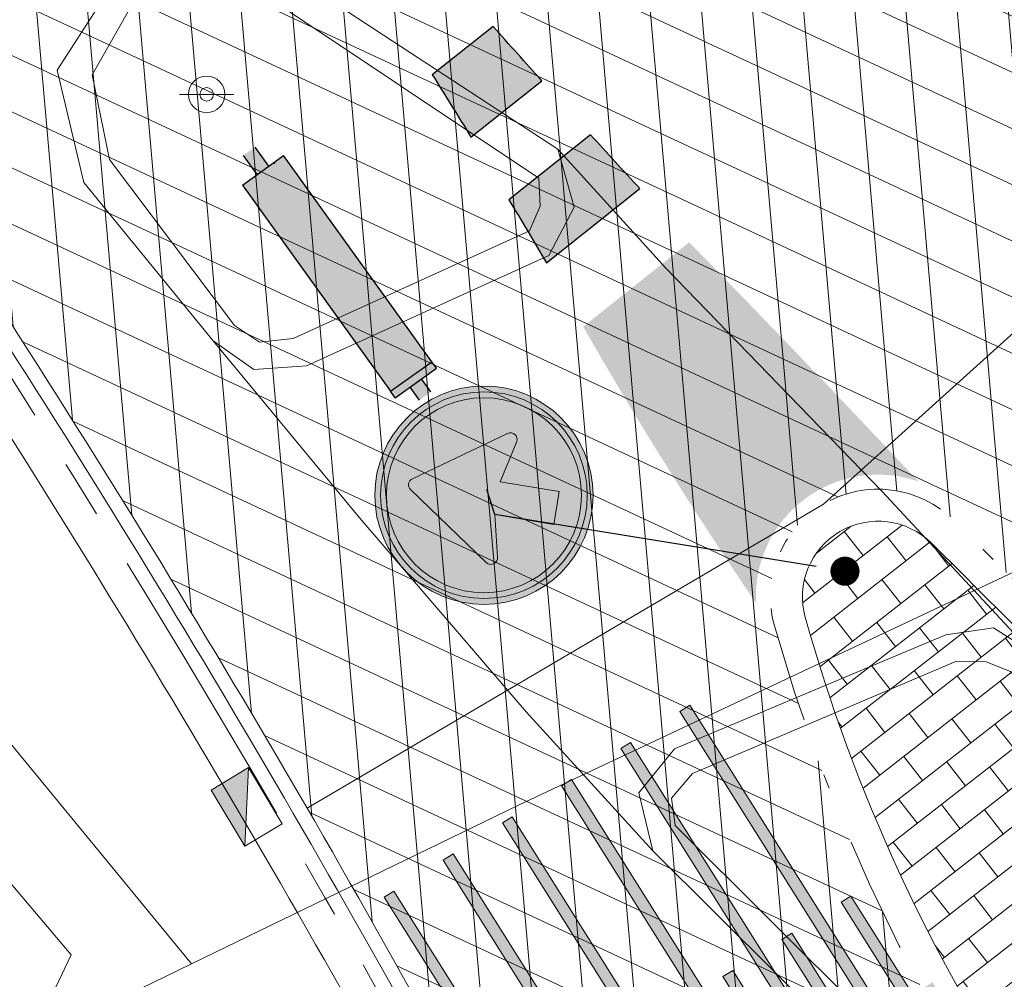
# Model space of a CAD drawing. Header units: metres. Extents: x 163628 to 168255, y 402691 to 405367.
# Tile 28 of 256: x 164473.48 to 164480.24, y 403437.95 to 403444.54. Entities that reach past the tile are written whole.
import ezdxf
from ezdxf import colors
from ezdxf.entities.mleader import LeaderData, LeaderLine
from ezdxf.math import Vec2, Vec3

# ---------------------------------------------------------------- set-up
doc = ezdxf.new("R2010")
doc.units = ezdxf.units.M
for name, pattern in [('X-CA190022.004-UO-DWM_Snelfietsroute$0$VH-GELEIDEBAND_50X200', [8, 4, -2, 0, -2]), ('X-CA190022.004-UO-DWM_Snelfietsroute$0$VH-RWSBAND_110X220', [24, 10, -2, 2, -2, 2, -2, 2, -2]), ('X-CA190022.004-UO-DWM_Snelfietsroute$0$VH-TROTTOIRBAND_180-200', [20, 10, -2, 2, -2, 2, -2])]:
    doc.linetypes.add(name, pattern=pattern)
for name, color, linetype, lineweight, transparency in [('X-CA190022.004-UO-ARC_Arcering$0$N-WE-VH-VERHARDING-FIETSSTRAAT_ROOD ELEMENTENVERHARDING_BSS-A', 14, 'Continuous', 0, 0.5), ('X-CA190022.004-UO-ARC_Arcering$0$N-WE-VH-VERHARDING_ASFALT_ZWART-OPBOUW 2', 7, 'Continuous', 0, 0.5), ('X-CA190022.004-UO-ARC_Arcering$0$N-WE-VH-VERHARDING_BETONSTRAATSTEENPRINT PRINTBETON-A-200 MIDDENGELEIDERS GRIJS', 252, 'Continuous', 18, 0.5)]:
    doc.layers.add(name, color=color, linetype=linetype, lineweight=lineweight, transparency=transparency)
for name, color, linetype, lineweight in [('X-CA190022.004-UO-BBM_bebording bebakening markering_v0.1$0$N-WE-VW-VERKEERSTEKEN_BORD_B-S', 7, 'Continuous', 25), ('X-CA190022.004-UO-BBM_bebording bebakening markering_v0.1$0$N-WE-VW-VERKEERSTEKEN_BORD_D-S', 7, 'Continuous', 25), ('X-CA190022.004-UO-BBM_bebording bebakening markering_v0.1$0$PIPELOCK SYSTEEM', 1, 'Continuous', 25), ('X-CA190022.004-UO-BBM_bebording bebakening markering_v0.1$0$X-XX-AL-T25 PIPELOCK SYSTEEM', 1, 'Continuous', 25), ('X-CA190022.004-UO-DTM inmeting_v0.1$0$B-WE-IE-MEUBILAIR_WEGMEUBILAIR-S', 246, 'Continuous', 0), ('X-CA190022.004-UO-DTM inmeting_v0.1$0$B-WE-OG-HOOGTEPUNT-S', 246, 'Continuous', 0), ('X-CA190022.004-UO-DTM inmeting_v0.1$0$B-WE-VH-KANTOPSLUITING_ACHTERKANTBAND-G', 246, 'Continuous', 0), ('X-CA190022.004-UO-DTM inmeting_v0.1$0$B-WE-VH-KANTOPSLUITING_VOORKANTBAND-G', 246, 'Continuous', 0), ('X-CA190022.004-UO-DTM inmeting_v0.1$0$B-WE-VH-VERHARDING_ASFALT-G', 246, 'Continuous', 0), ('X-CA190022.004-UO-DWM_Snelfietsroute$0$N-WE-VH-DREMPEL-G', 7, 'Continuous', 20), ('X-CA190022.004-UO-DWM_Snelfietsroute$0$N-WE-VH-KANTOPSLUITING_ACHTERKANTBAND-G', 7, 'Continuous', 20), ('X-CA190022.004-UO-DWM_Snelfietsroute$0$N-WE-VH-KANTOPSLUITING_TROTTOIRBAND_180 200-G', 7, 'X-CA190022.004-UO-DWM_Snelfietsroute$0$VH-TROTTOIRBAND_180-200', 20), ('X-CA190022.004-UO-DWM_Snelfietsroute$0$N-WE-VH-KANTOPSLUITING_TROTTOIRBAND_RWS_110 220-G', 7, 'X-CA190022.004-UO-DWM_Snelfietsroute$0$VH-RWSBAND_110X220', 20), ('X-CA190022.004-UO-DWM_Snelfietsroute$0$N-WE-VH-KANTVERHARDING_STREKLAAG-G', 7, 'Continuous', 20), ('X-CA190022.004-UO-DWM_Snelfietsroute$0$N-WE-VW-MARKERING_LANGS_STREEP_DOORGETROKKEN DREMPEL_010-G', 7, 'Continuous', 20), ('X-CA190022.004-UO-DWM_Snelfietsroute$0$N-WE-VW-MARKERING_PUNTSTUK-G', 7, 'Continuous', 20), ('X-CA190022.004-UO-KAD_Percelen$0$B-WE-KG-GRENS_PERCEEL-GV', 150, 'Continuous', 9), ('X-CA190022.004-UO-WHM_Riolering nieuw$0$N-WE-RI-HWA_KOLK-S-13-15 18-20 BAND', 7, 'Continuous', 20)]:
    doc.layers.add(name, color=color, linetype=linetype, lineweight=lineweight)
doc.layers.add('X-CA190022.004-UO-DTM inmeting_v0.1$0$X-XX-AL-MEETPUNT-S', color=246, linetype='Continuous', lineweight=0, plot=False)
doc.styles.add('X-CA190022.004-UO-BBM_bebording bebakening markering_v0.1$0$NLCS-ISO-M200-T25', font='NLCS-ISO.ttf', dxfattribs={"height": 0.5})
doc.styles.add('X-CA190022.004-UO-DTM inmeting_v0.1$0$NLCS-ISO', font='isocpeur.ttf', dxfattribs={"height": 2.5})
pattern_1 = [(94.99999999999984, (-2.849091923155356, 3.121928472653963), (-0.3486681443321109, -0.03050450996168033), []), (155, (-2.849091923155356, 3.121928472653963), (-0.1479163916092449, -0.3172077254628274), [])]

# ---------------------------------------------------------------- blocks, each defined once
blk = doc.blocks.new('X-CA190022.004-UO-DTM inmeting_v0.1$0$punt')
at = {"color": 0, "lineweight": -2}
blk.add_line((0, 0), (0, 0), dxfattribs=at)
blk = doc.blocks.new('X-CA190022.004-UO-DTM inmeting_v0.1$0$SIE-WEG_VERKEERSBORD_PAAL')
blk.add_line((-0.2999998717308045, 0.0002770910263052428), (0.2999998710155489, -0.0002770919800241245))
for radius in [0.1999999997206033, 0.07454196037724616]:
    blk.add_circle((0, 0), radius)
at = {"style": 'X-CA190022.004-UO-DTM inmeting_v0.1$0$NLCS-ISO'}
blk.add_attdef('VERKEERSBORD', (0.2003657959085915, 0.2017319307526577), '', height=0.3999999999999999, dxfattribs=at)
blk = doc.blocks.new('X-CA190022.004-UO-DTM inmeting_v0.1$0$SOG-HOOGTEPUNT-SO')
for p, q in [((-0.5, 0), (0.5, 0)), ((0, 0.5), (0, -0.5))]:
    blk.add_line(p, q)
blk = doc.blocks.new('X-CA190022.004-UO-WHM_Riolering nieuw$0$N-SRI-KOLK_TROTTOIR-SO')
blk.add_hatch(color=256).paths.add_polyline_path([(1.125000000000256, 1.499999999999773), (-1.124999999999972, 1.499999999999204), (-1.124999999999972, 5.684341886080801e-13)])
blk.add_line((-1.124999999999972, 0), (1.124999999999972, 1.499999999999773))
at = {"flags": 128}
blk.add_lwpolyline([(-1.124999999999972, 0), (1.124999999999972, 0), (1.124999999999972, 1.499999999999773), (-1.124999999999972, 1.499999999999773)], close=True, dxfattribs=at)
blk = doc.blocks.new('X-CA190022.004-UO-BBM_bebording bebakening markering_v0.1$0$_Dot')
at = {"color": 0, "linetype": 'ByBlock', "const_width": 0.5}
blk.add_lwpolyline([(-0.25, 0, 1), (0.25, 0, 1)], format="xyb", close=True, dxfattribs=at)
blk = doc.blocks.new('X-CA190022.004-UO-BBM_bebording bebakening markering_v0.1$0$N-SVW-VERKEERSTEKEN_BORD_BB22-SO')
at = {"true_color": 0xffffff}
h = blk.add_hatch(color=7, dxfattribs=at)
h.dxf.hatch_style = 1
h.paths.add_polyline_path([(0.1220930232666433, 2.593487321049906), (-0.122093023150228, 2.593487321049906), (-0.122093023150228, 2.319767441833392), (0.1220930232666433, 2.319767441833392)])
at = {"true_color": 0x191919}
h = blk.add_hatch(color=250, dxfattribs=at)
h.dxf.hatch_style = 1
h.paths.add_polyline_path([(0.4360465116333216, 2.180232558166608), (0.4360465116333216, 2.319767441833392), (-0.4360465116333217, 2.319767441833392), (-0.4360465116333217, 2.180232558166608)])
at = {"true_color": 0xffff00}
h = blk.add_hatch(color=2, dxfattribs=at)
h.dxf.hatch_style = 1
h.paths.add_polyline_path([(0.4360465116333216, 2.180232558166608), (-0.4360465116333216, 2.180232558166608), (-0.4360465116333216, -2.180232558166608), (0.4360465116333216, -2.180232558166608)])
at = {"true_color": 0xffffff}
h = blk.add_hatch(color=7, dxfattribs=at)
h.dxf.hatch_style = 1
h.paths.add_polyline_path([(0.1220930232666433, -2.180232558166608), (-0.122093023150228, -2.180232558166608), (-0.122093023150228, -2.585060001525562), (0.1220930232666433, -2.585060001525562)])
for p, q in [((-0.122093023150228, 2.593487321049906), (-0.122093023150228, 2.319767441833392)), ((0.1220930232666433, 2.593487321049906), (0.1220930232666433, 2.319767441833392)), ((-0.4360465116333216, 2.319767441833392), (-0.4360465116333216, 2.180232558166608)), ((0.4360465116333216, 2.319767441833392), (0.4360465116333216, 2.180232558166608)), ((-0.4360465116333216, 2.180232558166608), (-0.4360465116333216, -2.180232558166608)), ((-0.122093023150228, -2.180232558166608), (-0.122093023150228, -2.585060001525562)), ((0.1220930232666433, -2.180232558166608), (0.1220930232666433, -2.585060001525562))]:
    blk.add_line(p, q)
for points in [[(0.4360465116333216, 2.319767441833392), (-0.4360465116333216, 2.319767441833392)], [(0.4360465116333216, 2.180232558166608), (-0.4360465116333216, 2.180232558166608)], [(0.4360465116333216, -2.180232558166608), (0.4360465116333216, 2.180232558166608)], [(0.4360465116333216, -2.180232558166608), (-0.4360465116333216, -2.180232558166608)]]:
    blk.add_lwpolyline(points)
blk = doc.blocks.new('X-CA190022.004-UO-BBM_bebording bebakening markering_v0.1$0$N-SVW-VERKEERSTEKEN_BORD_D02R-SO')
at = {"true_color": 0x007dc8}
h = blk.add_hatch(color=152, dxfattribs=at)
h.dxf.hatch_style = 1
h.paths.add_polyline_path([(3.356918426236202, 1.154815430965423), (3.546040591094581, 1.219875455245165, 0.5778775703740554), (-2.833352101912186, 2.456545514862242), (-2.682239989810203, 2.325529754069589, -0.5778775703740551)])
at = {"true_color": 0xffffff}
h = blk.add_hatch(color=7, dxfattribs=at)
h.dxf.hatch_style = 1
h.paths.add_polyline_path([(-2.682239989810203, 2.325529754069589), (-2.531127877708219, 2.194513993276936, -0.5778775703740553), (3.167796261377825, 1.089755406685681), (3.356918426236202, 1.154815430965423, 0.5778775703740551)])
at = {"true_color": 0x007dc8}
h = blk.add_hatch(color=152, dxfattribs=at)
h.dxf.hatch_style = 1
h.paths.add_polyline_path([(-2.176640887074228, 1.40747762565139), (-1.366993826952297, 2.21712468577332), (0.0003145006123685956, 0.8468786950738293), (0.001244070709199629, 3.349999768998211, 0.4143223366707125), (-3.35, 0, 0.4141047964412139), (-0.001244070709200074, -3.349999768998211), (-0.0005910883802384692, -1.591666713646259), (-1.897339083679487, -1.247415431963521, -0.656866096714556), (-1.99222094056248, -0.8401338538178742), (-0.7205250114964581, -0.04863824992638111)])
h = blk.add_hatch(color=152, dxfattribs=at)
h.dxf.hatch_style = 1
h.paths.add_polyline_path([(0.001244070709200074, 3.349999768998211), (0.0003145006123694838, 0.8468786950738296), (0.08912204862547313, 0.7578803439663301), (0.8610998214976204, 2.003724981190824, -0.6626096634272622), (1.284757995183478, 1.937822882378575), (1.934355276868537, -1.627147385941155, -0.5200296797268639), (1.670098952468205, -1.894889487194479), (-0.0005910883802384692, -1.591666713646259), (-0.001244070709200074, -3.349999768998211, 0.4143223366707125), (3.35, 0, 0.4141047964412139)])
h = blk.add_hatch(color=152, dxfattribs=at)
h.dxf.hatch_style = 1
h.paths.add_polyline_path([(-2.682239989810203, 2.325529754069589), (-2.833352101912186, 2.456545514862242, 0.1804943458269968), (-3.75, 0, 0.4142135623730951), (0, -3.75), (0, -3.55, -0.4142135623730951), (-3.55, 0, -0.1804943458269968)])
at = {"true_color": 0xffffff}
h = blk.add_hatch(color=7, dxfattribs=at)
h.dxf.hatch_style = 1
h.paths.add_polyline_path([(-3.35, 0, -0.1804943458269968), (-2.531127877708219, 2.194513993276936), (-2.682239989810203, 2.325529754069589, 0.1804943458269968), (-3.55, 0, 0.4142135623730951), (0, -3.55), (0, -3.35, -0.4142135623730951)])
h = blk.add_hatch(color=7, dxfattribs=at)
h.dxf.hatch_style = 1
h.paths.add_polyline_path([(0.0003145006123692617, 0.8468786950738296), (-1.366993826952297, 2.21712468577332), (-2.176640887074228, 1.40747762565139), (-0.7205250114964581, -0.04863824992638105), (-1.992220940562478, -0.8401338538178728, 0.6568660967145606), (-1.897339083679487, -1.247415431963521), (-0.0005910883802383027, -1.591666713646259)])
h = blk.add_hatch(color=7, dxfattribs=at)
h.dxf.hatch_style = 1
h.paths.add_polyline_path([(1.284757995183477, 1.937822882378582, 0.6626096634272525), (0.8610998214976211, 2.003724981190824), (0.08912204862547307, 0.7578803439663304), (0.0003145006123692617, 0.8468786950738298), (-0.0005910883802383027, -1.591666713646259), (1.67009895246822, -1.894889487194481, 0.5200296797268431), (1.934355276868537, -1.627147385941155)])
at = {"true_color": 0x007dc8}
h = blk.add_hatch(color=152, dxfattribs=at)
h.dxf.hatch_style = 1
h.paths.add_polyline_path([(3.75, 0, 0.08302223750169), (3.546040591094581, 1.219875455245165), (3.356918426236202, 1.154815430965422, -0.08302223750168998), (3.55, 0, -0.4142135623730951), (0, -3.55), (0, -3.75, 0.4142135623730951)])
at = {"true_color": 0xffffff}
h = blk.add_hatch(color=7, dxfattribs=at)
h.dxf.hatch_style = 1
h.paths.add_polyline_path([(3.356918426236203, 1.154815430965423), (3.167796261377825, 1.08975540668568, -0.08302223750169), (3.35, 0, -0.4142135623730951), (0, -3.35), (0, -3.55, 0.4142135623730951), (3.55, 0, 0.08302223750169)])
at = {"color": 7, "lineweight": 0, "true_color": 0xffffff}
blk.add_lwpolyline([(-1.366993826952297, 2.21712468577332), (0.08912204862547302, 0.7578803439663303), (0.8610998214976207, 2.003724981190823, -0.6626096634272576), (1.284757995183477, 1.937822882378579), (1.934355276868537, -1.627147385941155, -0.5279358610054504), (1.664489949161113, -1.893871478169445), (-1.897339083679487, -1.247415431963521, -0.6568660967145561), (-1.99222094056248, -0.8401338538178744), (-0.7205250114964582, -0.04863824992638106), (-2.176640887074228, 1.40747762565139)], format="xyb", close=True, dxfattribs=at)
at = {"color": 152, "lineweight": 0, "true_color": 0x007dc8}
blk.add_circle((0, 0), 3.75, dxfattribs=at)
at = {"color": 7, "lineweight": 0, "true_color": 0xffffff}
for radius in [3.55, 3.35]:
    blk.add_circle((0, 0), radius, dxfattribs=at)

msp = doc.modelspace()

# ---------------------------------------------------------------- hatches: boundary and pattern name
at = {"layer": 'X-CA190022.004-UO-ARC_Arcering$0$N-WE-VH-VERHARDING-FIETSSTRAAT_ROOD ELEMENTENVERHARDING_BSS-A'}
h = msp.add_hatch(dxfattribs=at)
h.set_pattern_fill('AVH-BSS_KEIFORMAAT_KEPER', color=256, scale=2, angle=100, pattern_type=2)
h.set_pattern_definition([(99.99999999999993, (-2.849091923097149, 3.12192847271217), (-0.243275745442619, 0.1703435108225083), [0.6299999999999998, -0.2099999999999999]), (9.999999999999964, (-3.262711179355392, 3.048996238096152), (-0.243275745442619, 0.1703435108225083), [0.6299999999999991, -0.2099999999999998])])
edge = h.paths.add_edge_path()
edge.add_arc((164494.7065936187, 403467.2322867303), 20.00000000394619, 219.9055815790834, 235.53344937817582, ccw=False)
edge.add_line((164479.3645404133, 403454.4017994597), (164478.7333764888, 403455.1565136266))
edge.add_line((164478.7333764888, 403455.1565136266), (164476.2800171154, 403453.1435232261))
edge.add_line((164476.2800171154, 403453.1435232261), (164476.6575496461, 403452.68340033))
edge.add_arc((164492.1190863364, 403465.3696481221), 19.99999999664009, 219.3690043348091, 235.5334493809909)
edge.add_line((164480.8005860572, 403448.8805137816), (164490.9323467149, 403441.9258530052))
edge.add_arc((164489.2345716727, 403439.4524828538), 2.999999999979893, -29.72207323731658, 55.53344937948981, ccw=False)
edge.add_arc((164489.2345716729, 403439.4524828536), 2.999999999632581, 298.6997213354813, 330.27792676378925, ccw=False)
edge.add_line((164490.6752293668, 403436.8210373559), (164498.6197163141, 403440.6446920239))
edge.add_arc((164497.3424407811, 403443.3592025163), 3.000000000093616, 205.7267649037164, 295.1986841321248, ccw=False)
edge.add_arc((164489.2345716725, 403439.4524828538), 6.000000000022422, 25.72676490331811, 55.53344937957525)
edge.add_line((164492.630121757, 403444.3992231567), (164483.3880933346, 403450.7431523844))
at = {"layer": 'X-CA190022.004-UO-ARC_Arcering$0$N-WE-VH-VERHARDING_ASFALT_ZWART-OPBOUW 2'}
h = msp.add_hatch(dxfattribs=at)
h.set_pattern_fill('AVH-ASFALT-SO', color=256, scale=0.35, angle=35, pattern_type=2)
h.set_pattern_definition(pattern_1)
edge = h.paths.add_edge_path()
edge.add_line((164484.9854150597, 403436.1802356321), (164486.5396749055, 403434.8306688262))
edge.add_line((164486.5396749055, 403434.8306688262), (164489.6484187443, 403436.3268484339))
edge.add_arc((164489.8730176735, 403436.9898381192), 0.7000000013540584, 229.1074769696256, 251.2853234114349, ccw=False)
edge.add_line((164489.4147681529, 403436.4606808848), (164488.2876817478, 403437.4367363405))
edge.add_arc((164523.5755157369, 403480.0459035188), 55.32424744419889, 225.1007687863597, 230.3693057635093, ccw=False)
edge.add_arc((164116.7135145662, 403074.4268332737), 519.18763102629, 44.89227135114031, 45.27884465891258)
edge.add_line((164482.0435792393, 403443.3302624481), (164482.0449518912, 403443.3315997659))
edge.add_arc((164483.6207362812, 403444.8668210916), 2.200000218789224, 222.0560806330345, 224.2529873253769, ccw=False)
edge.add_line((164481.9872591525, 403443.3931340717), (164476.9927272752, 403448.9292170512))
edge.add_arc((164478.5865703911, 403450.445681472), 2.200000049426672, 220.4631444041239, 223.5748810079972, ccw=False)
edge.add_line((164476.9127585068, 403449.0179721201), (164457.6321469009, 403471.8403724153))
edge.add_line((164457.6321469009, 403471.8403724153), (164455.2735938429, 403469.8286001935))
edge.add_line((164455.2735938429, 403469.8286001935), (164479.8943903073, 403441.098305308))
edge.add_arc((163944.3046528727, 402902.0852181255), 759.8628001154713, 44.922763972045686, 45.18252588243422, ccw=False)
edge.add_arc((164523.5755157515, 403480.0459035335), 58.42424746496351, 225.0959863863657, 228.6608269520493)
h.paths.add_polyline_path([(164483.6498870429, 403433.4398685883), (164483.6436411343, 403433.4453069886), (164483.6407308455, 403433.4354618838)])
h = msp.add_hatch(dxfattribs=at)
h.set_pattern_fill('AVH-ASFALT-SO', color=256, scale=0.35, angle=35, pattern_type=2)
h.set_pattern_definition(pattern_1)
edge = h.paths.add_edge_path()
edge.add_line((164483.6436411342, 403433.4453069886), (164482.7786391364, 403434.1984763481))
edge.add_arc((164490.2134185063, 403443.6178211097), 12.00000000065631, 195.686670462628, 231.7156284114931, ccw=False)
edge.add_arc((164479.3728008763, 403440.573382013), 0.7400000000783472, 45.18252591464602, 195.6866704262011, ccw=False)
edge.add_line((164479.8943903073, 403441.098305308), (164455.2735938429, 403469.8286001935))
edge.add_line((164455.2735938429, 403469.8286001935), (164452.9161661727, 403467.8154968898))
edge.add_line((164452.9161661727, 403467.8154968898), (164463.3547310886, 403455.3593098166))
edge.add_arc((164460.9200958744, 403453.282641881), 3.199999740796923, 38.10882295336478, 40.463144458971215, ccw=False)
edge.add_line((164463.4379836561, 403455.2575442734), (164470.6613756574, 403446.4249391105))
edge.add_arc((164468.3033427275, 403444.26163176), 3.200034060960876, 35.982837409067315, 42.53390308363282, ccw=False)
edge.add_arc((164405.9263062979, 403398.9974721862), 80.26973496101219, 29.990397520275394, 35.96731815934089, ccw=False)
edge.add_line((164475.4486613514, 403439.120688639), (164475.4498521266, 403439.1214373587))
edge.add_arc((164401.5888237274, 403396.3046857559), 85.37403430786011, 27.74191021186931, 30.10058700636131, ccw=False)
edge.add_arc((164490.2134174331, 403443.6178221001), 15.10000000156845, 210.0982563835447, 227.3330215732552)
edge.add_arc((164479.5051885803, 403431.9999980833), 0.7000000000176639, -19.884059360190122, 47.33301603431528, ccw=False)
edge.add_line((164480.1634565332, 403431.76191553), (164483.6407308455, 403433.4354618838))
edge.add_line((164483.6407308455, 403433.4354618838), (164483.6436411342, 403433.4453069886))
at = {"layer": 'X-CA190022.004-UO-ARC_Arcering$0$N-WE-VH-VERHARDING_BETONSTRAATSTEENPRINT PRINTBETON-A-200 MIDDENGELEIDERS GRIJS', "ltscale": 2}
h = msp.add_hatch(dxfattribs=at)
h.set_pattern_fill('AVH-BSS_KEIFORMAAT_HALFST', color=256, scale=2, angle=128, pattern_type=2)
h.set_pattern_definition([(128, (-2.849091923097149, 3.12192847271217), (-0.2947711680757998, 0.03619334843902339), [0.21, -0.21]), (218, (-2.849091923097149, 3.12192847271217), (0.1292889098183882, -0.1654822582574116), [])])
edge = h.paths.add_edge_path()
edge.add_arc((164490.2134163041, 403443.6178189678), 11.77999695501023, 201.6859123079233, 231.7156303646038)
edge.add_arc((164483.3982479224, 403434.9838195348), 0.7803394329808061, 231.7311977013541, 295.6929215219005)
edge.add_line((164483.7365623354, 403434.2806318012), (164484.6631617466, 403434.726586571))
edge.add_arc((164484.3248999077, 403435.4294229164), 0.7800000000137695, 295.7006320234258, 408.6608269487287)
edge.add_arc((164528.9627912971, 403485.7984918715), 66.5221928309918, 225.3068214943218, 228.4496665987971, ccw=False)
edge.add_arc((163944.3017489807, 402902.0823088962), 759.646910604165, 44.92273961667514, 45.18252517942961)
edge.add_arc((164479.3727796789, 403440.5734180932), 0.5199893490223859, 45.17806694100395, 195.6911294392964)
edge.add_arc((164490.2134185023, 403443.6178211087), 11.77999999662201, 195.6866704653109, 201.6859181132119)
at = {"layer": 'X-CA190022.004-UO-DWM_Snelfietsroute$0$N-WE-VW-MARKERING_LANGS_STREEP_DOORGETROKKEN DREMPEL_010-G'}
h = msp.add_hatch(color=256, dxfattribs=at)
h.dxf.hatch_style = 1
edge = h.paths.add_edge_path()
edge.add_arc((164401.5888380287, 403396.3046932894), 85.37401814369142, 27.74776819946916, 27.88237813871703)
edge.add_line((164477.0517441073, 403436.2305342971), (164477.1060253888, 403436.2646645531))
edge.add_line((164477.1060253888, 403436.2646645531), (164476.6801934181, 403436.9419142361))
edge.add_line((164476.6801934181, 403436.9419142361), (164476.7479183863, 403436.9844974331))
edge.add_line((164476.7479183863, 403436.9844974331), (164477.1737503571, 403436.3072477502))
edge.add_line((164477.1737503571, 403436.3072477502), (164477.3092002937, 403436.3924141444))
edge.add_line((164477.3092002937, 403436.3924141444), (164475.9784753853, 403438.5088194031))
edge.add_line((164475.9784753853, 403438.5088194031), (164476.0462003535, 403438.5514026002))
edge.add_line((164476.0462003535, 403438.5514026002), (164477.376925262, 403436.4349973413))
edge.add_line((164477.376925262, 403436.4349973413), (164477.5123751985, 403436.5201637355))
edge.add_line((164477.5123751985, 403436.5201637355), (164477.0865432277, 403437.1974134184))
edge.add_line((164477.0865432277, 403437.1974134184), (164477.1542681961, 403437.2399966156))
edge.add_line((164477.1542681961, 403437.2399966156), (164477.5801001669, 403436.5627469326))
edge.add_line((164477.5801001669, 403436.5627469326), (164477.7155501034, 403436.6479133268))
edge.add_line((164477.7155501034, 403436.6479133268), (164476.3848251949, 403438.7643185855))
edge.add_line((164476.3848251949, 403438.7643185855), (164476.4525501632, 403438.8069017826))
edge.add_line((164476.4525501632, 403438.8069017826), (164477.7841382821, 403436.691039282))
edge.add_line((164477.7841382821, 403436.691039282), (164477.919176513, 403436.7759468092))
edge.add_line((164477.919176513, 403436.7759468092), (164477.4933445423, 403437.4531964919))
edge.add_line((164477.4933445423, 403437.4531964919), (164477.5610695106, 403437.4957796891))
edge.add_line((164477.5610695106, 403437.4957796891), (164477.9869014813, 403436.8185300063))
edge.add_line((164477.9869014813, 403436.8185300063), (164478.1223514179, 403436.9036964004))
edge.add_line((164478.1223514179, 403436.9036964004), (164476.7916265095, 403439.020101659))
edge.add_line((164476.7916265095, 403439.020101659), (164476.8593514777, 403439.062684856))
edge.add_line((164476.8593514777, 403439.062684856), (164478.1900763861, 403436.9462795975))
edge.add_line((164478.1900763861, 403436.9462795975), (164478.3255263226, 403437.0314459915))
edge.add_line((164478.3255263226, 403437.0314459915), (164477.8996943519, 403437.7086956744))
edge.add_line((164477.8996943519, 403437.7086956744), (164477.9674193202, 403437.7512788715))
edge.add_line((164477.9674193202, 403437.7512788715), (164478.393251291, 403437.0740291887))
edge.add_line((164478.393251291, 403437.0740291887), (164478.5287012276, 403437.1591955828))
edge.add_line((164478.5287012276, 403437.1591955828), (164477.1979763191, 403439.2756008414))
edge.add_line((164477.1979763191, 403439.2756008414), (164477.2657012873, 403439.3181840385))
edge.add_line((164477.2657012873, 403439.3181840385), (164478.5964261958, 403437.2017787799))
edge.add_line((164478.5964261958, 403437.2017787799), (164478.7318761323, 403437.2869451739))
edge.add_line((164478.7318761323, 403437.2869451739), (164478.3060441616, 403437.9641948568))
edge.add_line((164478.3060441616, 403437.9641948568), (164478.3737691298, 403438.0067780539))
edge.add_line((164478.3737691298, 403438.0067780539), (164478.7996011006, 403437.329528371))
edge.add_line((164478.7996011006, 403437.329528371), (164478.9350510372, 403437.4146947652))
edge.add_line((164478.9350510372, 403437.4146947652), (164477.6043261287, 403439.5311000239))
edge.add_line((164477.6043261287, 403439.5311000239), (164477.672051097, 403439.573683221))
edge.add_line((164477.672051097, 403439.573683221), (164479.0027760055, 403437.4572779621))
edge.add_line((164479.0027760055, 403437.4572779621), (164479.1382259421, 403437.5424443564))
edge.add_line((164479.1382259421, 403437.5424443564), (164478.7123939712, 403438.2196940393))
edge.add_line((164478.7123939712, 403438.2196940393), (164478.7801189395, 403438.2622772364))
edge.add_line((164478.7801189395, 403438.2622772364), (164479.2059509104, 403437.5850275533))
edge.add_line((164479.2059509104, 403437.5850275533), (164479.3414008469, 403437.6701939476))
edge.add_line((164479.3414008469, 403437.6701939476), (164478.0106759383, 403439.7865992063))
edge.add_line((164478.0106759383, 403439.7865992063), (164478.0784009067, 403439.8291824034))
edge.add_line((164478.0784009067, 403439.8291824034), (164479.4091258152, 403437.7127771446))
edge.add_line((164479.4091258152, 403437.7127771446), (164479.5445757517, 403437.7979435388))
edge.add_line((164479.5445757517, 403437.7979435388), (164479.1187437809, 403438.4751932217))
edge.add_line((164479.1187437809, 403438.4751932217), (164479.1864687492, 403438.5177764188))
edge.add_line((164479.1864687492, 403438.5177764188), (164479.61230072, 403437.8405267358))
edge.add_line((164479.61230072, 403437.8405267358), (164479.7477506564, 403437.9256931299))
edge.add_arc((164481.221669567, 403438.7343192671), 1.681164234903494, 208.7501952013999, 215.5704236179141)
edge.add_line((164479.854208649, 403437.7563807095), (164477.8901845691, 403436.5214679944))
edge.add_line((164477.8901845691, 403436.5214679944), (164477.1453369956, 403436.0531327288))
at = {"layer": 'X-CA190022.004-UO-DWM_Snelfietsroute$0$N-WE-VW-MARKERING_PUNTSTUK-G'}
h = msp.add_hatch(color=256, dxfattribs=at)
h.dxf.hatch_style = 1
edge = h.paths.add_edge_path()
edge.add_line((164475.4886351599, 403445.4244483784), (164475.7374972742, 403445.6224862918))
edge.add_arc((164553.8811609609, 403513.183257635), 103.2999999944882, 220.7561117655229, 220.8457533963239, ccw=False)
edge.add_line((164475.6318913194, 403445.7448279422), (164475.4046427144, 403445.5489757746))
edge.add_arc((164435.4038231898, 403418.478245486), 48.30000001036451, 33.9101680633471, 34.088349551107, ccw=False)
edge = h.paths.add_edge_path()
edge.add_line((164476.0401380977, 403444.5853309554), (164476.3958635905, 403444.8684079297))
edge.add_arc((164553.8811609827, 403513.1832576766), 103.3000000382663, 221.123339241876, 221.400986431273, ccw=False)
edge.add_line((164476.0657306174, 403445.244691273), (164475.7664369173, 403445.0065212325))
edge.add_arc((164435.4038231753, 403418.478245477), 48.30000002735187, 32.71900146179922, 33.314866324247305, ccw=False)
edge = h.paths.add_edge_path()
edge.add_line((164476.575188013, 403443.7331206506), (164477.0618338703, 403444.1203806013))
edge.add_arc((164553.8811610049, 403513.1832576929), 103.3000000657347, 221.6787015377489, 221.9564911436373, ccw=False)
edge.add_line((164476.7278975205, 403444.4936373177), (164476.3097263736, 403444.1608677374))
edge.add_arc((164435.4038231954, 403418.4782454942), 48.30000000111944, 31.525316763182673, 32.122507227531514, ccw=False)
edge = h.paths.add_edge_path()
edge.add_line((164477.0936692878, 403442.8677254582), (164477.7354203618, 403443.3784140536))
edge.add_arc((164553.8811609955, 403513.1832576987), 103.3000000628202, 222.2343618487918, 222.5123202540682, ccw=False)
edge.add_line((164477.3976742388, 403443.7486390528), (164476.8365078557, 403443.3020776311))
edge.add_arc((164435.4038232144, 403418.4782454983), 48.29999998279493, 30.328576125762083, 30.927362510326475, ccw=False)
edge = h.paths.add_edge_path()
edge.add_arc((164479.3727079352, 403440.5735062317), 0.8399134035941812, 70.72993016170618, 182.8781413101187)
edge.add_arc((164502.0270964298, 403456.5413304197), 28.42978140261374, 209.7591787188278, 214.273352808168, ccw=False)
edge.add_line((164477.3466542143, 403442.430049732), (164478.0750741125, 403443.009707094))
edge.add_arc((164406.0194493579, 403372.3822955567), 100.8971967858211, 43.133963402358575, 44.42650605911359, ccw=False)

# ---------------------------------------------------------------- linework, layer by layer
for points in [[(164476.575188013, 403443.7331206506), (164477.0618338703, 403444.1203806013, -0.001212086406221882), (164476.7278975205, 403444.4936373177), (164476.3097263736, 403444.1608677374, -0.002605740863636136)], [(164477.0936692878, 403442.8677254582), (164477.7354203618, 403443.3784140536, -0.001212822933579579), (164477.3976742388, 403443.7486390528), (164476.8365078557, 403443.3020776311, -0.002612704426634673)]]:
    msp.add_lwpolyline(points, format="xyb", close=True)
at = {"layer": 'X-CA190022.004-UO-DTM inmeting_v0.1$0$B-WE-VH-KANTOPSLUITING_ACHTERKANTBAND-G'}
for points in [[(164476.977, 403443.088, 10.049), (164477.051, 403443.2579999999, 10.051), (164477.0410000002, 403443.4509999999, 10.04), (164475.1349999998, 403444.7259999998, 10.076), (164474.6880000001, 403444.838, 10.07), (164474.2779999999, 403444.699, 10.073), (164473.9739999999, 403444.1609999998, 10.056), (164474.0929999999, 403443.5779999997, 10.055), (164474.952, 403442.4369999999, 10.049), (164475.1239999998, 403442.324, 10.047), (164475.355, 403442.3489999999, 10.042)], [(164485.4249999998, 403431.6159999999, 9.967), (164485.9900000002, 403431.3640000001, 9.95), (164486.5649999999, 403431.6039999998, 9.947), (164486.8509999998, 403432.1499999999, 9.942), (164486.7050000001, 403432.679, 9.949), (164483.6519999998, 403436.3730000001, 9.98), (164480.2829999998, 403440.0609999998, 10.01), (164480.1159999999, 403440.1269999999, 10.018), (164479.912, 403440.1320000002, 10.03), (164478.0970000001, 403439.3599999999, 10.03), (164477.9530000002, 403439.1910000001, 10.031), (164477.9780000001, 403439.0019999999, 10.033), (164481.8790000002, 403435.1159999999, 10.021)]]:
    msp.add_polyline3d(points, close=True, dxfattribs=at)
at = {"layer": 'X-CA190022.004-UO-DTM inmeting_v0.1$0$B-WE-VH-KANTOPSLUITING_VOORKANTBAND-G'}
for points in [[(164477.1099999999, 403442.9199999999, 9.915), (164477.284, 403443.2519999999, 9.928), (164477.1719999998, 403443.6499999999, 9.933), (164475.253, 403444.9079999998, 9.95), (164474.6529999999, 403445.0789999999, 9.958), (164474.145, 403444.8339999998, 9.952), (164473.7340000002, 403444.1919999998, 9.942), (164473.9160000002, 403443.4210000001, 9.925), (164474.804, 403442.3319999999, 9.916), (164475.0830000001, 403442.1349999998, 9.92), (164475.446, 403442.1600000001, 9.914)], [(164485.2939999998, 403431.463, 9.848), (164485.997, 403431.1770000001, 9.845), (164486.7289999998, 403431.4330000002, 9.848), (164487.037, 403432.1669999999, 9.833), (164486.855, 403432.79, 9.83), (164483.7880000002, 403436.5210000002, 9.852), (164480.4240000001, 403440.196, 9.888), (164480.165, 403440.361, 9.888), (164479.8390000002, 403440.3130000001, 9.901), (164477.9730000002, 403439.5279999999, 9.91), (164477.7289999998, 403439.227, 9.91), (164477.8259999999, 403438.8279999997, 9.911), (164481.716, 403434.9569999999, 9.895)]]:
    msp.add_polyline3d(points, close=True, dxfattribs=at)
at = {"layer": 'X-CA190022.004-UO-DTM inmeting_v0.1$0$B-WE-VH-VERHARDING_ASFALT-G'}
for points in [[(164477.1719999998, 403443.6499999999, 9.933), (164477.915, 403442.8310000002, 9.906), (164479.398, 403441.2990000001, 9.892), (164480.4240000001, 403440.196, 9.888)], [(164479.398, 403441.2990000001, 9.892), (164477.915, 403442.8310000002, 9.906)], [(164474.804, 403442.3319999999, 9.916), (164475.8119999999, 403441.1129999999, 9.907), (164476.9560000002, 403439.784, 9.903), (164477.8259999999, 403438.8279999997, 9.911)], [(164473.8280000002, 403438.1129999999, 9.819), (164472.9359999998, 403439.1669999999, 9.839), (164471.0819999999, 403441.6579999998, 9.854), (164470.7140000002, 403441.3310000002, 9.811)], [(164475.8119999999, 403441.1129999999, 9.907), (164476.9560000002, 403439.784, 9.903)], [(164473.594, 403437.6159999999, 9.802), (164473.8280000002, 403438.1129999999, 9.819)]]:
    msp.add_polyline3d(points, dxfattribs=at)
at = {"layer": 'X-CA190022.004-UO-DWM_Snelfietsroute$0$N-WE-VH-DREMPEL-G', "flags": 128}
for points in [[(164478.9979523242, 403441.2114174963), (164481.7310091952, 403443.677162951)], [(164475.4498521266, 403439.1214373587), (164478.9972239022, 403441.2109884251)]]:
    msp.add_lwpolyline(points, dxfattribs=at)
at = {"layer": 'X-CA190022.004-UO-DWM_Snelfietsroute$0$N-WE-VH-KANTOPSLUITING_ACHTERKANTBAND-G', "ltscale": 0.2, "flags": 128}
for points in [[(164464.3625447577, 403441.2000531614), (164469.3471289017, 403443.5407685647, -0.3744240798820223), (164472.8590805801, 403442.5403696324, -0.02056620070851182), (164476.8012315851, 403435.8484426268, -0.02117600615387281)], [(164483.7365623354, 403434.2806318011), (164484.6631617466, 403434.726586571, 0.5370955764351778), (164484.8401017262, 403436.0150568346, -0.01555722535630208), (164482.1770630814, 403438.5089816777, 0.001133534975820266), (164479.7393231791, 403440.9422470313, 0.7708278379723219), (164478.8721684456, 403440.4327862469, 0.1585139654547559), (164482.9149434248, 403434.3711643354, 0.2866889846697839), (164483.7365033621, 403434.2806034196, 0.2866889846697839)]]:
    msp.add_lwpolyline(points, format="xyb", dxfattribs=at)
at = {"layer": 'X-CA190022.004-UO-DWM_Snelfietsroute$0$N-WE-VH-KANTOPSLUITING_TROTTOIRBAND_180 200-G', "ltscale": 0.2, "flags": 128}
msp.add_lwpolyline([(164464.2690320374, 403441.3991897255), (164469.2536161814, 403443.7399051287, -0.3744240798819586), (164473.0434920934, 403442.6603379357, -0.02284165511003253), (164476.9742920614, 403435.9486926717, 0.07541095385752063), (164479.8440566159, 403432.3676507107, -0.529653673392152), (164479.7220230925, 403431.5494619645)], format="xyb", dxfattribs=at)
at = {"layer": 'X-CA190022.004-UO-DWM_Snelfietsroute$0$N-WE-VH-KANTOPSLUITING_TROTTOIRBAND_RWS_110 220-G', "linetype": 'X-CA190022.004-UO-DWM_Snelfietsroute$0$VH-GELEIDEBAND_50X200', "ltscale": 0.2, "flags": 128}
msp.add_lwpolyline([(164483.8319695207, 403434.0823959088), (164484.7585689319, 403434.5283506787, 0.5370955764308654), (164484.9854150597, 403436.1802356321, -0.01555580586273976), (164482.3326015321, 403438.6645705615, 0.001133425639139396), (164479.8943903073, 403441.098305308, 0.770827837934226), (164478.6603624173, 403440.3733034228, 0.1585139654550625), (164482.7786391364, 403434.1984763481, 0.2866889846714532), (164483.8319211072, 403434.0823726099)], format="xyb", dxfattribs=at)
at = {"layer": 'X-CA190022.004-UO-DWM_Snelfietsroute$0$N-WE-VH-KANTVERHARDING_STREKLAAG-G', "ltscale": 0.2, "flags": 128}
for points in [[(164464.1840204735, 403441.5802229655), (164469.1686046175, 403443.9209383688, -0.3744355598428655), (164473.2112091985, 403442.7692920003, -0.02282998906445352), (164477.1493956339, 403436.0454168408, 0.07534310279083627), (164479.9796038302, 403432.5147117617, -0.3019990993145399), (164480.163456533, 403431.7619155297, -0.3019990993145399)], [(164464.2265262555, 403441.4897063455), (164469.2111103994, 403443.8304217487, -0.3744299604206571), (164473.127350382, 403442.7148153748, -0.02283582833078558), (164477.0618457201, 403435.9970512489, 0.07537718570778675), (164479.911830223, 403432.4411812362, -0.3544872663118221), (164480.0208749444, 403431.693293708, -0.3544872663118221)]]:
    msp.add_lwpolyline(points, format="xyb", dxfattribs=at)
at = {"layer": 'X-CA190022.004-UO-DWM_Snelfietsroute$0$N-WE-VW-MARKERING_LANGS_STREEP_DOORGETROKKEN DREMPEL_010-G', "flags": 128}
for points in [[(164479.4091258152, 403437.7127771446), (164478.0784009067, 403439.8291824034), (164478.0106759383, 403439.7865992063), (164479.3414008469, 403437.6701939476)], [(164479.0027760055, 403437.4572779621), (164477.672051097, 403439.573683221), (164477.6043261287, 403439.5311000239), (164478.9350510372, 403437.4146947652)], [(164478.5964261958, 403437.2017787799), (164477.2657012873, 403439.3181840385), (164477.1979763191, 403439.2756008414), (164478.5287012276, 403437.1591955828)], [(164478.1900763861, 403436.9462795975), (164476.8593514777, 403439.062684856), (164476.7916265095, 403439.020101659), (164478.1223514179, 403436.9036964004)], [(164477.7841382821, 403436.691039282), (164476.4525501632, 403438.8069017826), (164476.3848251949, 403438.7643185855), (164477.7155501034, 403436.6479133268)], [(164477.376925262, 403436.4349973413), (164476.0462003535, 403438.5514026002), (164475.9784753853, 403438.5088194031), (164477.3092002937, 403436.3924141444)], [(164479.61230072, 403437.8405267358), (164479.1864687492, 403438.5177764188), (164479.1187437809, 403438.4751932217), (164479.5445757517, 403437.7979435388)], [(164479.2059509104, 403437.5850275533), (164478.7801189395, 403438.2622772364), (164478.7123939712, 403438.2196940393), (164479.1382259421, 403437.5424443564)], [(164478.7996011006, 403437.329528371), (164478.3737691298, 403438.0067780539), (164478.3060441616, 403437.9641948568), (164478.7318761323, 403437.2869451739)]]:
    msp.add_lwpolyline(points, dxfattribs=at)
at = {"layer": 'X-CA190022.004-UO-KAD_Percelen$0$B-WE-KG-GRENS_PERCEEL-GV', "flags": 128}
for points in [[(164244.1173679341, 403697.8636548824), (164382.73, 403547.962), (164467.184, 403447.137), (164474.656, 403438.052), (164476.902, 403439.143), (164487.569, 403444.164), (164388.991, 403559.989), (164335.093, 403619.023), (164327.271, 403627.471), (164268.836, 403691.623), (164256.1209467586, 403703.7882286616)], [(164464.658, 403441.585), (164469.708, 403435.65), (164474.656, 403438.052), (164467.184, 403447.137), (164382.73, 403547.962), (164244.1173679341, 403697.8636548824)]]:
    msp.add_lwpolyline(points, dxfattribs=at)
msp.add_lwpolyline([(164595.838, 403501.354), (164555.326, 403482.367), (164489.137, 403451.001), (164492.811, 403446.689), (164487.569, 403444.164), (164476.902, 403439.143), (164474.656, 403438.052), (164469.708, 403435.65), (164459.04, 403430.474), (164460.276, 403427.915), (164478.654, 403436.809), (164549.795, 403471.239), (164610.094, 403500.047), (164740.684, 403562.794), (164887.38, 403633.726), (164885.502, 403637.729), (164830.972, 403611.838), (164787.129, 403591.173), (164774.865, 403585.072), (164771.579, 403589.482), (164763.848, 403582.954), (164722.665, 403561.134), (164654.869, 403529.019)], close=True, dxfattribs=at)

# ---------------------------------------------------------------- block references
at = {"layer": 'X-CA190022.004-UO-BBM_bebording bebakening markering_v0.1$0$N-WE-VW-VERKEERSTEKEN_BORD_B-S', "xscale": 0.4000000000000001, "yscale": 0.4000000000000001, "zscale": 0.4999999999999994, "rotation": 215.6894414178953}
msp.add_blockref('X-CA190022.004-UO-BBM_bebording bebakening markering_v0.1$0$N-SVW-VERKEERSTEKEN_BORD_BB22-SO', (164475.6557103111, 403442.7959482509), dxfattribs=at)
at = {"layer": 'X-CA190022.004-UO-BBM_bebording bebakening markering_v0.1$0$N-WE-VW-VERKEERSTEKEN_BORD_D-S', "xscale": 0.2, "yscale": 0.2, "zscale": 0.2, "rotation": 215.6894414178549}
msp.add_blockref('X-CA190022.004-UO-BBM_bebording bebakening markering_v0.1$0$N-SVW-VERKEERSTEKEN_BORD_D02R-SO', (164476.6649521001, 403441.2720304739), dxfattribs=at)
at = {"layer": 'X-CA190022.004-UO-BBM_bebording bebakening markering_v0.1$0$PIPELOCK SYSTEEM', "xscale": 0.2, "yscale": 0.2, "zscale": 0.2, "rotation": 350.8227068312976}
msp.add_blockref('X-CA190022.004-UO-BBM_bebording bebakening markering_v0.1$0$_Dot', (164479.1452650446, 403440.749756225), dxfattribs=at)
at = {"layer": 'X-CA190022.004-UO-DTM inmeting_v0.1$0$B-WE-IE-MEUBILAIR_WEGMEUBILAIR-S', "linetype": 'ByBlock', "lineweight": -2, "xscale": 0.6250000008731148, "yscale": 0.6250000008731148, "zscale": 0.6250000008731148}
msp.add_blockref('X-CA190022.004-UO-DTM inmeting_v0.1$0$SIE-WEG_VERKEERSBORD_PAAL', (164474.76, 403444.026, 10.165), dxfattribs=at)
at = {"layer": 'X-CA190022.004-UO-DTM inmeting_v0.1$0$B-WE-OG-HOOGTEPUNT-S', "linetype": 'ByBlock', "lineweight": -2, "xscale": 0.01, "yscale": 0.01, "zscale": 0.01}
msp.add_blockref('X-CA190022.004-UO-DTM inmeting_v0.1$0$SOG-HOOGTEPUNT-SO', (164475.226, 403443.555, 10.155), dxfattribs=at)
at = {"layer": 'X-CA190022.004-UO-DTM inmeting_v0.1$0$X-XX-AL-MEETPUNT-S', "linetype": 'ByBlock', "lineweight": -2}
for p in [(164473.734, 403444.192, 9.942), (164473.974, 403444.161, 10.056), (164477.172, 403443.65, 9.933), (164474.093, 403443.578, 10.055), (164473.916, 403443.421, 9.925), (164477.041, 403443.451, 10.04), (164477.051, 403443.258, 10.051), (164477.284, 403443.252, 9.928), (164476.977, 403443.088, 10.049), (164477.11, 403442.92, 9.915), (164477.915, 403442.831, 9.906), (164474.952, 403442.437, 10.049), (164475.355, 403442.349, 10.042), (164474.804, 403442.332, 9.916), (164475.124, 403442.324, 10.047), (164475.083, 403442.135, 9.92), (164475.446, 403442.16, 9.914), (164479.398, 403441.299, 9.892), (164475.812, 403441.113, 9.907), (164479.839, 403440.313, 9.901), (164480.165, 403440.361, 9.888), (164479.912, 403440.132, 10.03), (164480.116, 403440.127, 10.018), (164476.956, 403439.784, 9.903), (164477.973, 403439.528, 9.91), (164478.097, 403439.36, 10.03), (164477.729, 403439.227, 9.91), (164477.953, 403439.191, 10.031), (164477.978, 403439.002, 10.033), (164477.826, 403438.828, 9.911), (164473.828, 403438.113, 9.819)]:
    msp.add_blockref('X-CA190022.004-UO-DTM inmeting_v0.1$0$punt', p, dxfattribs=at)
at = {"layer": 'X-CA190022.004-UO-WHM_Riolering nieuw$0$N-WE-RI-HWA_KOLK-S-13-15 18-20 BAND', "xscale": -0.2000000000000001, "yscale": 0.2, "zscale": 0.2, "rotation": 120.9601215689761}
msp.add_blockref('X-CA190022.004-UO-WHM_Riolering nieuw$0$N-SRI-KOLK_TROTTOIR-SO', (164475.1634778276, 403439.2070973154), dxfattribs=at)

# ---------------------------------------------------------------- leaders
at = {"layer": 'X-CA190022.004-UO-BBM_bebording bebakening markering_v0.1$0$X-XX-AL-T25 PIPELOCK SYSTEEM'}
ml = msp.add_multileader_mtext('Standard', dxfattribs=at)
ml.set_content('', color=256, style='X-CA190022.004-UO-BBM_bebording bebakening markering_v0.1$0$NLCS-ISO-M200-T25')
ml.set_leader_properties(color=256, linetype='ByLayer', lineweight=-1)
ml.set_arrow_properties(name='X-CA190022.004-UO-BBM_bebording bebakening markering_v0.1$0$_Dot')
ml.build(insert=Vec2(0, 0))
ml.multileader.update_dxf_attribs({"text_attachment_direction": 1, "text_left_attachment_type": 5, "text_right_attachment_type": 5, "dogleg_length": 0.5, "arrow_head_size": 0.2})
ctx = ml.context
ctx.base_point, ctx.char_height, ctx.arrow_head_size, ctx.landing_gap_size, ctx.plane_origin, ctx.plane_x_axis, ctx.plane_y_axis = Vec3(164475.9188240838, 403440.8795447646), 0.5, 0.2, 0.18, Vec3(164468.5413727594, 403431.8801537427), Vec3(0.3011376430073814, -0.9535806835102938), Vec3(0.9535806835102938, 0.3011376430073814)
ctx.left_attachment, ctx.right_attachment = 5, 5
notes = []
notes.append((ctx, [(1, (1, 1, 0), (164476.7389034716, 403441.1385231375), (-0.3011376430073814, 0.9535806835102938), 0, [(0, [(164479.1452650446, 403440.749756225)], 0, [])])]))
ctx.mtext.insert, ctx.mtext.text_direction, ctx.mtext.rotation, ctx.mtext.flow_direction = Vec3(164476.5672589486, 403441.0843183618), Vec3(0.3011376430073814, -0.9535806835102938), 5.018274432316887, 5
for ctx, leaders in notes:
    for number, flags, end, landing, length, lines in leaders:
        leader = LeaderData()
        leader.index, (leader.has_last_leader_line, leader.has_dogleg_vector, leader.attachment_direction) = number, flags
        leader.last_leader_point, leader.dogleg_vector, leader.dogleg_length = Vec3(end), Vec3(landing), length
        for number, points, colour, breaks in lines:
            line = LeaderLine()
            line.index, line.vertices, line.color, line.breaks = number, Vec3.list(points), colors.encode_raw_color(colour), breaks
            leader.lines.append(line)
        ctx.leaders.append(leader)

doc.saveas('drawing.dxf')
